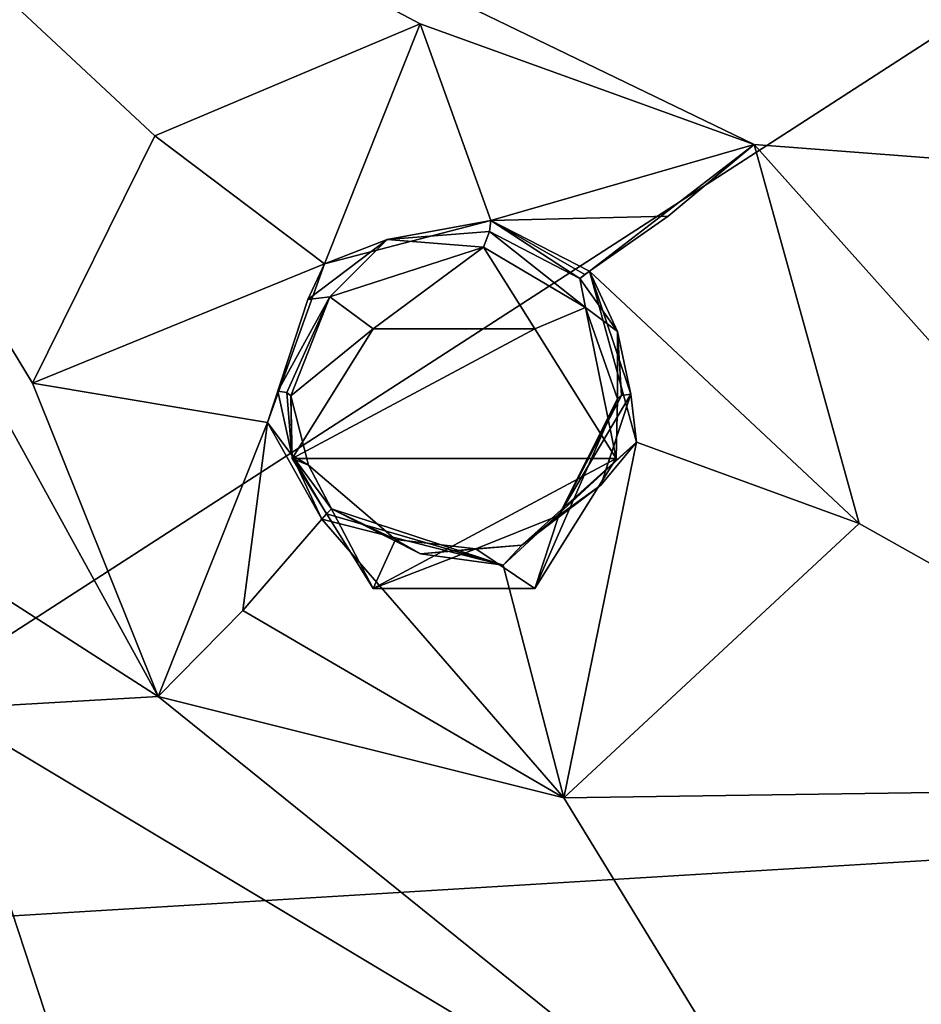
# Model space of a CAD drawing. Header units: millimetres. Extents: x -198 to 35, y -266 to 413.
# Tile 46 of 98: x -45 to -38, y -219 to -211. Entities that reach past the tile are written whole.
import ezdxf

# ---------------------------------------------------------------- set-up
doc = ezdxf.new("R2010")
doc.units = ezdxf.units.MM
doc.header["$LTSCALE"] = 87.30003
for name, color, linetype in [('1018', 7, 'CONTINUOUS'), ('1019', 7, 'CONTINUOUS'), ('1032', 7, 'CONTINUOUS'), ('1033', 7, 'CONTINUOUS'), ('1040', 7, 'CONTINUOUS'), ('1046', 7, 'CONTINUOUS'), ('1047', 7, 'CONTINUOUS'), ('1070', 7, 'CONTINUOUS'), ('1071', 7, 'CONTINUOUS'), ('834', 7, 'CONTINUOUS'), ('920', 7, 'CONTINUOUS'), ('921', 7, 'CONTINUOUS'), ('988', 7, 'CONTINUOUS')]:
    doc.layers.add(name, color=color, linetype=linetype)

msp = doc.modelspace()

# ---------------------------------------------------------------- linework, layer by layer
at = {"layer": '1018', "linetype": 'Continuous'}
for points in [[(-42.0814, -211.2536, 99.4621), (-44.1108, -212.1088, 99.8351), (-42.8144, -213.0879, 100.7126), (-42.0814, -211.2536, 99.4621)], [(-41.5421, -212.7573, 100.5563), (-42.0814, -211.2536, 99.4621), (-42.8144, -213.0879, 100.7126), (-41.5421, -212.7573, 100.5563)], [(-39.53, -212.1754, 99.7469), (-42.0814, -211.2536, 99.4621), (-41.5421, -212.7573, 100.5563), (-39.53, -212.1754, 99.7469)], [(-44.1108, -212.1088, 99.8351), (-45.0464, -214.0015, 100.5724), (-42.8144, -213.0879, 100.7126), (-44.1108, -212.1088, 99.8351)], [(-39.53, -212.1754, 99.7469), (-41.5421, -212.7573, 100.5563), (-40.1862, -212.7248, 100.1132), (-39.53, -212.1754, 99.7469)], [(-41.5421, -212.7573, 100.5563), (-40.7884, -213.1462, 100.6844), (-40.1862, -212.7248, 100.1132), (-41.5421, -212.7573, 100.5563)], [(-42.8144, -213.0879, 100.7126), (-45.0464, -214.0015, 100.5724), (-43.2485, -214.3032, 101.1819), (-42.8144, -213.0879, 100.7126)], [(-45.0464, -214.0015, 100.5724), (-44.0851, -216.3989, 101.4533), (-43.2485, -214.3032, 101.1819), (-45.0464, -214.0015, 100.5724)], [(-43.2485, -214.3032, 101.1819), (-44.0851, -216.3989, 101.4533), (-43.4386, -215.7404, 101.3315), (-43.2485, -214.3032, 101.1819)], [(-42.8339, -215.0427, 101.4507), (-43.2485, -214.3032, 101.1819), (-43.4386, -215.7404, 101.3315), (-42.8339, -215.0427, 101.4507)]]:
    msp.add_3dface(points, dxfattribs=at)
at = {"layer": '1019', "linetype": 'Continuous'}
for points in [[(-38.7267, -215.0755, 100.8213), (-39.53, -212.1754, 99.7469), (-40.7884, -213.1462, 100.6844), (-38.7267, -215.0755, 100.8213)], [(-40.7884, -213.1462, 100.6844), (-39.53, -212.1754, 99.7469), (-40.1862, -212.7248, 100.1132), (-40.7884, -213.1462, 100.6844)], [(-38.7267, -215.0755, 100.8213), (-40.7884, -213.1462, 100.6844), (-40.4287, -214.4529, 101.1686), (-38.7267, -215.0755, 100.8213)], [(-41.4483, -215.3933, 101.5486), (-40.9841, -217.1751, 101.6694), (-40.4287, -214.4529, 101.1686), (-41.4483, -215.3933, 101.5486)], [(-40.9841, -217.1751, 101.6694), (-38.7267, -215.0755, 100.8213), (-40.4287, -214.4529, 101.1686), (-40.9841, -217.1751, 101.6694)], [(-40.9841, -217.1751, 101.6694), (-42.8339, -215.0427, 101.4507), (-43.4386, -215.7404, 101.3315), (-40.9841, -217.1751, 101.6694)], [(-42.8339, -215.0427, 101.4507), (-40.9841, -217.1751, 101.6694), (-41.4483, -215.3933, 101.5486), (-42.8339, -215.0427, 101.4507)], [(-44.0851, -216.3989, 101.4533), (-40.9841, -217.1751, 101.6694), (-43.4386, -215.7404, 101.3315), (-44.0851, -216.3989, 101.4533)]]:
    msp.add_3dface(points, dxfattribs=at)
at = {"layer": '1032', "linetype": 'Continuous'}
for points in [[(-41.5421, -212.7573, 100.5563), (-42.8144, -213.0879, 100.7126), (-42.3349, -212.9035, 100.6619), (-41.5421, -212.7573, 100.5563)], [(-41.5531, -212.8405, 100.6188), (-41.5421, -212.7573, 100.5563), (-42.3349, -212.9035, 100.6619), (-41.5531, -212.8405, 100.6188)], [(-40.8612, -213.2024, 100.7383), (-41.5421, -212.7573, 100.5563), (-41.5531, -212.8405, 100.6188), (-40.8612, -213.2024, 100.7383)], [(-40.7884, -213.1462, 100.6844), (-41.5421, -212.7573, 100.5563), (-40.8232, -213.1706, 100.7173), (-40.7884, -213.1462, 100.6844)], [(-40.8232, -213.1706, 100.7173), (-41.5421, -212.7573, 100.5563), (-40.8612, -213.2024, 100.7383), (-40.8232, -213.1706, 100.7173)], [(-42.3349, -212.9035, 100.6619), (-42.8144, -213.0879, 100.7126), (-42.9412, -213.3627, 100.8502), (-42.3349, -212.9035, 100.6619)], [(-42.8144, -213.0879, 100.7126), (-43.2485, -214.3032, 101.1819), (-42.9412, -213.3627, 100.8502), (-42.8144, -213.0879, 100.7126)], [(-42.9412, -213.3627, 100.8502), (-43.2485, -214.3032, 101.1819), (-43.1702, -214.063, 101.1201), (-42.9412, -213.3627, 100.8502)], [(-43.1702, -214.063, 101.1201), (-43.2485, -214.3032, 101.1819), (-43.0631, -214.5527, 101.3023), (-43.1702, -214.063, 101.1201)], [(-43.2485, -214.3032, 101.1819), (-42.8339, -215.0427, 101.4507), (-43.0631, -214.5527, 101.3023), (-43.2485, -214.3032, 101.1819)], [(-42.8339, -215.0427, 101.4507), (-42.7989, -215.0024, 101.4574), (-43.0631, -214.5527, 101.3023), (-42.8339, -215.0427, 101.4507)], [(-42.7989, -215.0024, 101.4574), (-42.7615, -214.9644, 101.4502), (-43.0631, -214.5527, 101.3023), (-42.7989, -215.0024, 101.4574)]]:
    msp.add_3dface(points, dxfattribs=at)
at = {"layer": '1033', "linetype": 'Continuous'}
for points in [[(-40.7884, -213.1462, 100.6844), (-40.8232, -213.1706, 100.7173), (-40.8612, -213.2024, 100.7383), (-40.7884, -213.1462, 100.6844)], [(-40.7884, -213.1462, 100.6844), (-40.8612, -213.2024, 100.7383), (-40.5746, -213.608, 100.8842), (-40.7884, -213.1462, 100.6844)], [(-40.4287, -214.4529, 101.1686), (-40.7884, -213.1462, 100.6844), (-40.4715, -214.0864, 101.062), (-40.4287, -214.4529, 101.1686)], [(-40.4715, -214.0864, 101.062), (-40.7884, -213.1462, 100.6844), (-40.5746, -213.608, 100.8842), (-40.4715, -214.0864, 101.062)], [(-40.4287, -214.4529, 101.1686), (-40.4715, -214.0864, 101.062), (-40.701, -214.7826, 101.3305), (-40.4287, -214.4529, 101.1686)], [(-41.4483, -215.3933, 101.5486), (-40.4287, -214.4529, 101.1686), (-41.3044, -215.2421, 101.5188), (-41.4483, -215.3933, 101.5486)], [(-41.3044, -215.2421, 101.5188), (-40.4287, -214.4529, 101.1686), (-40.701, -214.7826, 101.3305), (-41.3044, -215.2421, 101.5188)], [(-41.4483, -215.3933, 101.5486), (-42.7615, -214.9644, 101.4502), (-42.7989, -215.0024, 101.4574), (-41.4483, -215.3933, 101.5486)], [(-42.7615, -214.9644, 101.4502), (-41.4483, -215.3933, 101.5486), (-42.0797, -215.3088, 101.5632), (-42.7615, -214.9644, 101.4502)], [(-42.8339, -215.0427, 101.4507), (-41.4483, -215.3933, 101.5486), (-42.7989, -215.0024, 101.4574), (-42.8339, -215.0427, 101.4507)], [(-42.0797, -215.3088, 101.5632), (-41.4483, -215.3933, 101.5486), (-41.3044, -215.2421, 101.5188), (-42.0797, -215.3088, 101.5632)]]:
    msp.add_3dface(points, dxfattribs=at)
at = {"layer": '1040', "linetype": 'Continuous'}
msp.add_3dface([(-36.8378, -219.0055, 102.1882), (-35.1407, -217.091, 101.4175), (-38.9017, -220.5781, 102.8264), (-36.8378, -219.0055, 102.1882)], dxfattribs=at)
at = {"layer": '1046', "linetype": 'Continuous'}
for points in [[(-42.936, -214.63, 101.2234), (-43.0609, -214.5795, 99.8356), (-43.0721, -214.0979, 101.0274), (-42.936, -214.63, 101.2234)], [(-40.585, -214.5795, 99.8356), (-41.205, -215.5735, 100.2372), (-40.5743, -214.1213, 100.9695), (-40.585, -214.5795, 99.8356)], [(-40.5743, -214.1213, 100.9695), (-41.205, -215.5735, 100.2372), (-41.0221, -215.0142, 101.3165), (-40.5743, -214.1213, 100.9695)], [(-42.4408, -215.5735, 100.2372), (-43.0609, -214.5795, 99.8356), (-42.936, -214.63, 101.2234), (-42.4408, -215.5735, 100.2372)], [(-42.2698, -215.1976, 101.4186), (-42.4408, -215.5735, 100.2372), (-42.936, -214.63, 101.2234), (-42.2698, -215.1976, 101.4186)], [(-41.0221, -215.0142, 101.3165), (-41.205, -215.5735, 100.2372), (-41.657, -215.2702, 101.4294), (-41.0221, -215.0142, 101.3165)], [(-41.657, -215.2702, 101.4294), (-42.4408, -215.5735, 100.2372), (-42.2698, -215.1976, 101.4186), (-41.657, -215.2702, 101.4294)], [(-41.205, -215.5735, 100.2372), (-42.4408, -215.5735, 100.2372), (-41.657, -215.2702, 101.4294), (-41.205, -215.5735, 100.2372)]]:
    msp.add_3dface(points, dxfattribs=at)
at = {"layer": '1047', "linetype": 'Continuous'}
for points in [[(-42.7742, -213.3423, 100.7359), (-42.4408, -213.5854, 99.434), (-41.5981, -212.961, 100.5614), (-42.7742, -213.3423, 100.7359)], [(-42.4408, -213.5854, 99.434), (-41.205, -213.5854, 99.434), (-41.5981, -212.961, 100.5614), (-42.4408, -213.5854, 99.434)], [(-41.5981, -212.961, 100.5614), (-41.205, -213.5854, 99.434), (-40.8195, -213.4227, 100.7138), (-41.5981, -212.961, 100.5614)], [(-43.0721, -214.0979, 101.0274), (-42.4408, -213.5854, 99.434), (-42.7742, -213.3423, 100.7359), (-43.0721, -214.0979, 101.0274)], [(-41.205, -213.5854, 99.434), (-40.585, -214.5795, 99.8356), (-40.8195, -213.4227, 100.7138), (-41.205, -213.5854, 99.434)], [(-40.585, -214.5795, 99.8356), (-40.5743, -214.1213, 100.9695), (-40.8195, -213.4227, 100.7138), (-40.585, -214.5795, 99.8356)], [(-43.0609, -214.5795, 99.8356), (-42.4408, -213.5854, 99.434), (-43.0721, -214.0979, 101.0274), (-43.0609, -214.5795, 99.8356)]]:
    msp.add_3dface(points, dxfattribs=at)
at = {"layer": '1070', "linetype": 'Continuous'}
for points in [[(-41.5531, -212.8405, 100.6188), (-42.3349, -212.9035, 100.6619), (-41.5981, -212.961, 100.5614), (-41.5531, -212.8405, 100.6188)], [(-41.5531, -212.8405, 100.6188), (-41.5981, -212.961, 100.5614), (-40.8195, -213.4227, 100.7138), (-41.5531, -212.8405, 100.6188)], [(-40.8612, -213.2024, 100.7383), (-41.5531, -212.8405, 100.6188), (-40.8195, -213.4227, 100.7138), (-40.8612, -213.2024, 100.7383)], [(-42.3349, -212.9035, 100.6619), (-42.9412, -213.3627, 100.8502), (-42.7742, -213.3423, 100.7359), (-42.3349, -212.9035, 100.6619)], [(-42.3349, -212.9035, 100.6619), (-42.7742, -213.3423, 100.7359), (-41.5981, -212.961, 100.5614), (-42.3349, -212.9035, 100.6619)], [(-40.5746, -213.608, 100.8842), (-40.8612, -213.2024, 100.7383), (-40.8195, -213.4227, 100.7138), (-40.5746, -213.608, 100.8842)], [(-42.9412, -213.3627, 100.8502), (-43.1702, -214.063, 101.1201), (-42.7742, -213.3423, 100.7359), (-42.9412, -213.3627, 100.8502)], [(-42.7742, -213.3423, 100.7359), (-43.1702, -214.063, 101.1201), (-43.1011, -214.0734, 101.0924), (-42.7742, -213.3423, 100.7359)], [(-43.0721, -214.0979, 101.0274), (-42.7742, -213.3423, 100.7359), (-43.1011, -214.0734, 101.0924), (-43.0721, -214.0979, 101.0274)], [(-40.5743, -214.1213, 100.9695), (-40.5746, -213.608, 100.8842), (-40.8195, -213.4227, 100.7138), (-40.5743, -214.1213, 100.9695)], [(-40.4715, -214.0864, 101.062), (-40.5746, -213.608, 100.8842), (-40.5437, -214.0962, 101.036), (-40.4715, -214.0864, 101.062)], [(-40.5746, -213.608, 100.8842), (-40.5743, -214.1213, 100.9695), (-40.5437, -214.0962, 101.036), (-40.5746, -213.608, 100.8842)]]:
    msp.add_3dface(points, dxfattribs=at)
at = {"layer": '1071', "linetype": 'Continuous'}
for points in [[(-43.1702, -214.063, 101.1201), (-43.0631, -214.5527, 101.3023), (-43.1011, -214.0734, 101.0924), (-43.1702, -214.063, 101.1201)], [(-43.0631, -214.5527, 101.3023), (-43.0721, -214.0979, 101.0274), (-43.1011, -214.0734, 101.0924), (-43.0631, -214.5527, 101.3023)], [(-43.0631, -214.5527, 101.3023), (-42.936, -214.63, 101.2234), (-43.0721, -214.0979, 101.0274), (-43.0631, -214.5527, 101.3023)], [(-40.701, -214.7826, 101.3305), (-40.4715, -214.0864, 101.062), (-41.0221, -215.0142, 101.3165), (-40.701, -214.7826, 101.3305)], [(-41.0221, -215.0142, 101.3165), (-40.4715, -214.0864, 101.062), (-40.5437, -214.0962, 101.036), (-41.0221, -215.0142, 101.3165)], [(-40.5743, -214.1213, 100.9695), (-41.0221, -215.0142, 101.3165), (-40.5437, -214.0962, 101.036), (-40.5743, -214.1213, 100.9695)], [(-43.0631, -214.5527, 101.3023), (-42.7615, -214.9644, 101.4502), (-42.936, -214.63, 101.2234), (-43.0631, -214.5527, 101.3023)], [(-42.7615, -214.9644, 101.4502), (-42.2698, -215.1976, 101.4186), (-42.936, -214.63, 101.2234), (-42.7615, -214.9644, 101.4502)], [(-41.3044, -215.2421, 101.5188), (-40.701, -214.7826, 101.3305), (-41.0221, -215.0142, 101.3165), (-41.3044, -215.2421, 101.5188)], [(-42.7615, -214.9644, 101.4502), (-42.0797, -215.3088, 101.5632), (-42.2698, -215.1976, 101.4186), (-42.7615, -214.9644, 101.4502)], [(-41.3044, -215.2421, 101.5188), (-41.0221, -215.0142, 101.3165), (-41.657, -215.2702, 101.4294), (-41.3044, -215.2421, 101.5188)], [(-42.0797, -215.3088, 101.5632), (-41.657, -215.2702, 101.4294), (-42.2698, -215.1976, 101.4186), (-42.0797, -215.3088, 101.5632)], [(-42.0797, -215.3088, 101.5632), (-41.3044, -215.2421, 101.5188), (-41.657, -215.2702, 101.4294), (-42.0797, -215.3088, 101.5632)]]:
    msp.add_3dface(points, dxfattribs=at)
at = {"layer": '834', "linetype": 'Continuous'}
for points in [[(-43.0609, -214.5795, 99.8356), (-40.585, -214.5795, 99.8356), (-41.205, -213.5854, 99.434), (-43.0609, -214.5795, 99.8356)], [(-42.4408, -213.5854, 99.434), (-43.0609, -214.5795, 99.8356), (-41.205, -213.5854, 99.434), (-42.4408, -213.5854, 99.434)], [(-42.4408, -215.5735, 100.2372), (-40.585, -214.5795, 99.8356), (-43.0609, -214.5795, 99.8356), (-42.4408, -215.5735, 100.2372)], [(-41.205, -215.5735, 100.2372), (-40.585, -214.5795, 99.8356), (-42.4408, -215.5735, 100.2372), (-41.205, -215.5735, 100.2372)]]:
    msp.add_3dface(points, dxfattribs=at)
at = {"layer": '920', "linetype": 'Continuous'}
for points in [[(-48.894, -218.3, 71.6408), (-48.894, -205.5319, 64.431), (-24.7986, -202.7177, 65.4303), (-48.894, -218.3, 71.6408)], [(-48.894, -218.3, 71.6408), (-24.7986, -202.7177, 65.4303), (-36.4441, -217.5462, 71.6192), (-48.894, -218.3, 71.6408)]]:
    msp.add_3dface(points, dxfattribs=at)
at = {"layer": '921', "linetype": 'Continuous'}
for points in [[(-48.894, -218.3, 71.6408), (-36.4441, -217.5462, 71.6192), (-25.2809, -234.8045, 82.3171), (-48.894, -218.3, 71.6408)], [(-48.894, -226.0578, 76.1046), (-48.894, -218.3, 71.6408), (-25.2809, -234.8045, 82.3171), (-48.894, -226.0578, 76.1046)]]:
    msp.add_3dface(points, dxfattribs=at)
at = {"layer": '988', "linetype": 'Continuous'}
for points in [[(-32.726, -212.697, 99.6422), (-48.894, -207.6487, 98.1139), (-39.53, -212.1754, 99.7469), (-32.726, -212.697, 99.6422)], [(-48.894, -207.6487, 98.1139), (-32.726, -212.697, 99.6422), (-38.8723, -210.7032, 99.152), (-48.894, -207.6487, 98.1139)], [(-48.894, -207.6487, 98.1139), (-46.9668, -214.5477, 100.7979), (-44.0851, -216.3989, 101.4533), (-48.894, -207.6487, 98.1139)], [(-48.894, -207.6487, 98.1139), (-44.0851, -216.3989, 101.4533), (-45.0464, -214.0015, 100.5724), (-48.894, -207.6487, 98.1139)], [(-39.53, -212.1754, 99.7469), (-48.894, -207.6487, 98.1139), (-42.0814, -211.2536, 99.4621), (-39.53, -212.1754, 99.7469)], [(-42.0814, -211.2536, 99.4621), (-48.894, -207.6487, 98.1139), (-44.1108, -212.1088, 99.8351), (-42.0814, -211.2536, 99.4621)], [(-44.1108, -212.1088, 99.8351), (-48.894, -207.6487, 98.1139), (-45.0464, -214.0015, 100.5724), (-44.1108, -212.1088, 99.8351)], [(-32.726, -212.697, 99.6422), (-31.894, -207.8263, 97.6743), (-38.8723, -210.7032, 99.152), (-32.726, -212.697, 99.6422)], [(-35.1407, -217.091, 101.4175), (-32.726, -212.697, 99.6422), (-39.53, -212.1754, 99.7469), (-35.1407, -217.091, 101.4175)], [(-38.7267, -215.0755, 100.8213), (-35.1407, -217.091, 101.4175), (-39.53, -212.1754, 99.7469), (-38.7267, -215.0755, 100.8213)], [(-46.9668, -214.5477, 100.7979), (-45.7135, -216.4927, 101.5106), (-44.0851, -216.3989, 101.4533), (-46.9668, -214.5477, 100.7979)], [(-40.9841, -217.1751, 101.6694), (-35.1407, -217.091, 101.4175), (-38.7267, -215.0755, 100.8213), (-40.9841, -217.1751, 101.6694)], [(-45.7135, -216.4927, 101.5106), (-38.9017, -220.5781, 102.8264), (-44.0851, -216.3989, 101.4533), (-45.7135, -216.4927, 101.5106)], [(-44.0851, -216.3989, 101.4533), (-38.9017, -220.5781, 102.8264), (-40.9841, -217.1751, 101.6694), (-44.0851, -216.3989, 101.4533)], [(-46.4421, -218.9339, 102.4051), (-43.6407, -222.817, 103.7309), (-45.7135, -216.4927, 101.5106), (-46.4421, -218.9339, 102.4051)], [(-43.6407, -222.817, 103.7309), (-38.9017, -220.5781, 102.8264), (-45.7135, -216.4927, 101.5106), (-43.6407, -222.817, 103.7309)], [(-38.9017, -220.5781, 102.8264), (-35.1407, -217.091, 101.4175), (-40.9841, -217.1751, 101.6694), (-38.9017, -220.5781, 102.8264)]]:
    msp.add_3dface(points, dxfattribs=at)

doc.saveas('drawing.dxf')
